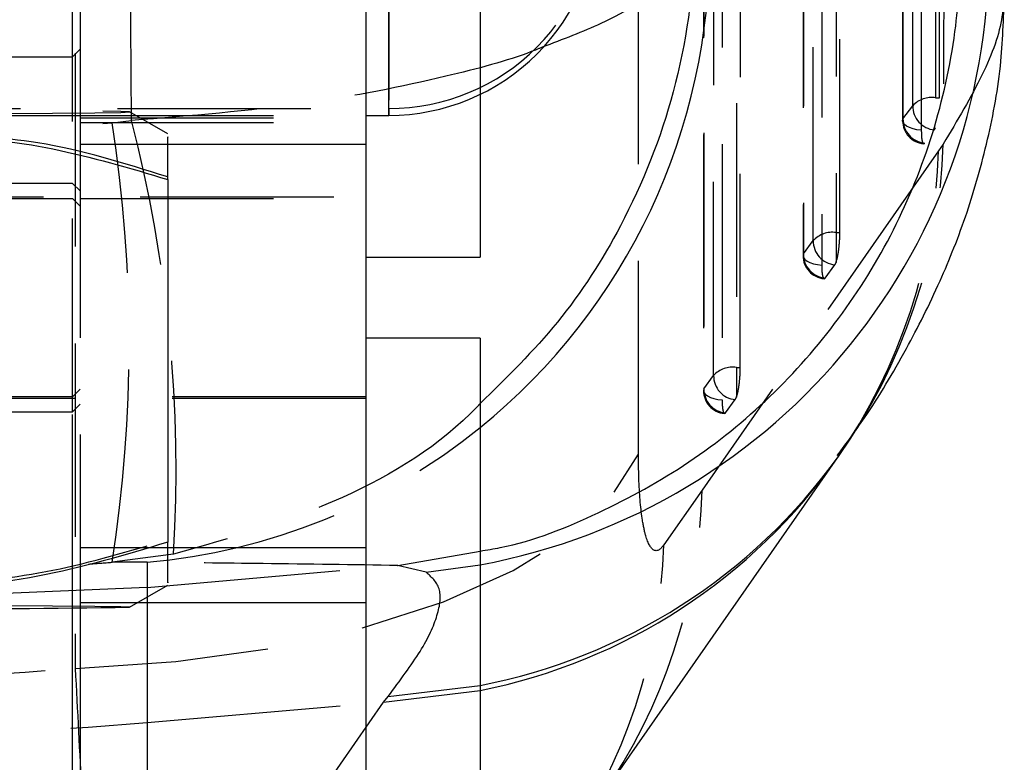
# Model space of a CAD drawing. Extents: x 74 to 804, y 24 to 525.
# Tile 18 of 22: x 440 to 452, y 469 to 478. Entities that reach past the tile are written whole.
import ezdxf

# ---------------------------------------------------------------- set-up
doc = ezdxf.new("R2010")
doc.units = 0
doc.header["$LTSCALE"] = 2
doc.linetypes.add('HIDDEN', pattern=[1.905, 1.27, -0.635])
doc.layers.get('0').update_dxf_attribs({"linetype": 'CONTINUOUS'})

msp = doc.modelspace()

# ---------------------------------------------------------------- linework, layer by layer
at = {"color": 7, "linetype": 'HIDDEN'}
for p, q in [((451.592846, 477.43886), (451.592632, 494.579393)), ((451.109371, 494.166832), (451.109483, 477.13669)), ((450.286563, 475.668773), (450.287405, 491.687719)), ((449.804174, 491.27518), (449.803197, 475.366622)), ((448.980164, 473.898686), (448.982364, 488.796044)), ((448.499175, 488.383539), (448.496781, 473.596565)), ((447.64381, 472.758364), (447.641493, 484.644271)), ((445.567963, 483.282942), (445.567963, 477.482162)), ((440.217964, 473.314192), (440.217964, 479.946692)), ((444.367964, 479.946692), (444.367964, 477.296717)), ((440.217964, 477.976315), (440.317964, 478.076316)), ((438.817964, 477.976315), (440.217964, 477.976315)), ((451.542488, 477.43886), (451.592846, 477.43886)), ((425.567964, 477.296717), (444.367964, 477.296717)), ((444.367964, 477.296717), (444.367964, 477.206536)), ((451.114329, 477.159571), (451.242896, 477.333792)), ((440.317964, 477.206536), (444.067964, 477.206536)), ((440.317964, 477.176148), (444.067964, 477.176148)), ((441.467964, 476.963069), (440.967781, 477.251839)), ((440.317964, 477.114361), (444.067964, 477.114361)), ((440.738892, 477.108173), (440.993336, 477.138616)), ((451.527574, 477.016468), (451.542488, 477.047246)), ((440.317964, 476.827197), (440.317964, 471.533544)), ((451.641847, 476.83008), (451.579944, 476.741988)), ((451.579944, 476.741988), (448.479112, 472.288586)), ((440.217964, 476.314191), (438.817964, 476.314191)), ((440.317964, 476.214193), (440.217964, 476.314191)), ((425.867963, 476.139192), (444.067964, 476.139192)), ((438.817964, 476.114191), (440.217964, 476.114191)), ((440.217964, 476.114191), (440.317964, 476.014193)), ((440.317964, 476.114191), (444.067964, 476.114191)), ((450.236198, 475.668773), (450.236198, 475.277212)), ((450.236198, 475.668773), (450.286563, 475.668773)), ((449.808033, 475.389507), (449.936609, 475.563724)), ((450.092686, 475.07216), (450.221264, 475.246381)), ((450.221264, 475.246381), (450.236198, 475.277212)), ((448.929789, 473.898686), (448.929789, 473.507203)), ((448.929789, 473.898686), (448.980164, 473.898686)), ((448.501609, 473.61945), (448.630201, 473.793663)), ((440.317964, 473.614194), (440.217964, 473.514192)), ((444.067964, 473.489191), (425.867963, 473.489191)), ((440.217964, 473.514192), (438.817964, 473.514192)), ((440.217964, 473.314192), (440.317964, 473.41419)), ((444.067964, 473.514192), (440.317964, 473.514192)), ((448.78623, 473.302078), (448.914825, 473.476298)), ((448.914825, 473.476298), (448.929789, 473.507203)), ((438.817964, 473.314192), (440.217964, 473.314192)), ((440.217964, 470.738594), (440.217964, 473.314192)), ((448.479112, 472.288586), (447.976571, 471.5687)), ((440.317964, 471.533544), (440.317964, 470.814191)), ((440.317964, 471.533544), (441.467964, 471.533544)), ((444.488506, 471.299317), (445.567963, 471.488237)), ((441.543172, 471.447829), (440.738892, 471.3418)), ((441.197865, 471.340761), (440.738892, 471.3418)), ((441.197865, 471.340761), (441.197865, 471.011419)), ((441.197865, 471.011419), (444.482504, 471.298788)), ((444.482504, 471.298788), (444.488506, 471.299317)), ((444.85715, 471.210137), (444.482504, 471.298788)), ((444.85715, 471.210137), (445.567963, 471.308161)), ((441.197865, 471.011419), (435.853638, 470.778085)), ((441.197865, 471.011419), (441.197865, 469.240055)), ((440.317964, 470.814191), (440.317964, 470.739443)), ((440.317964, 470.814191), (441.076403, 470.814191)), ((444.360464, 469.581492), (445.567963, 469.725061)), ((444.298563, 469.503272), (445.567963, 469.657879)), ((444.298563, 469.503272), (444.360464, 469.581492)), ((441.197865, 469.240055), (444.298563, 469.503272)), ((441.197865, 465.051558), (444.298563, 469.503272)), ((441.197865, 469.240055), (441.197865, 465.051558))]:
    msp.add_line(p, q, dxfattribs=at)
at = {"color": 7, "linetype": 'CONTINUOUS'}
for p, q in [((440.317964, 479.813673), (440.317964, 476.827197)), ((444.067964, 479.813673), (444.067964, 476.827197)), ((444.367964, 477.206536), (444.367964, 479.856506)), ((445.567963, 477.482162), (445.567963, 475.34544)), ((429.617963, 477.206536), (440.317964, 477.206536)), ((444.067964, 477.206536), (444.367964, 477.206536)), ((440.317964, 476.827197), (444.067964, 476.827197)), ((444.067964, 476.827197), (444.067964, 471.533544)), ((441.467964, 476.365481), (441.467964, 471.603993)), ((444.067964, 475.34544), (445.567963, 475.34544)), ((445.567963, 474.282943), (444.067964, 474.282943)), ((445.567963, 474.282943), (445.567963, 468.192767)), ((444.067964, 471.533544), (444.067964, 470.814191)), ((440.967781, 470.751479), (441.467964, 471.040249)), ((440.217964, 464.314193), (440.217964, 470.738594)), ((440.317964, 470.739443), (440.317964, 463.452237)), ((441.076403, 470.814191), (444.067964, 470.814191)), ((444.067964, 470.814191), (444.067964, 463.452237))]:
    msp.add_line(p, q, dxfattribs=at)
at = {"color": 8, "linetype": 'CONTINUOUS'}
msp.add_line((441.467964, 471.533544), (444.067964, 471.533544), dxfattribs=at)
at = {"color": 7, "linetype": 'HIDDEN', "flags": 128}
for points in [[(451.242896, 477.333792), (451.242891, 477.88642), (451.242863, 480.096929), (451.242764, 488.938976), (451.242706, 494.47431)], [(451.542305, 494.579393), (451.542391, 485.97746), (451.542488, 477.43886)], [(451.114236, 494.189698), (451.114238, 493.63707), (451.114249, 491.426561), (451.114296, 482.584514), (451.114329, 477.159571)], [(451.354599, 494.041331), (451.354601, 493.488703), (451.354603, 491.27819), (451.354623, 482.436135), (451.35464, 477.011193)], [(450.237083, 491.687719), (450.236633, 483.646568), (450.236198, 475.668773)], [(449.936609, 475.563724), (449.936638, 476.116352), (449.936757, 478.326861), (449.937239, 487.168904), (449.937484, 491.582651)], [(449.809028, 491.298039), (449.808992, 490.745414), (449.808852, 488.534901), (449.808297, 479.692858), (449.808033, 475.389507)], [(450.049399, 491.14966), (450.049361, 490.597032), (450.049211, 488.386519), (450.048618, 479.544465), (450.048334, 475.24111)], [(448.93205, 488.796044), (448.93091, 481.315665), (448.929789, 473.898686)], [(448.630201, 473.793663), (448.630284, 474.346291), (448.630615, 476.5568), (448.631949, 485.39884), (448.63245, 488.690995)], [(448.504018, 488.406386), (448.503927, 487.853758), (448.503565, 485.643249), (448.502124, 476.801213), (448.501609, 473.61945)], [(448.744404, 488.257989), (448.74431, 487.705361), (448.743932, 485.494848), (448.74243, 476.652797), (448.741893, 473.471027)], [(440.252021, 481.833525), (440.253593, 475.843165), (440.255152, 469.948694)], [(434.967964, 477.22457), (436.138506, 477.225091), (437.264064, 477.22663), (438.301385, 477.22913), (439.210604, 477.232497), (439.956781, 477.236595), (440.511241, 477.241274), (440.852675, 477.246348), (440.967964, 477.251627), (440.852675, 477.256905), (440.511241, 477.261979), (439.956781, 477.266658), (439.210604, 477.270756), (438.301385, 477.27412), (437.264064, 477.276623), (436.138506, 477.278162), (434.967964, 477.27868), (433.797422, 477.278162), (432.671863, 477.276623), (431.634542, 477.27412), (430.725323, 477.270756), (429.979146, 477.266658), (429.424687, 477.261979), (429.083252, 477.256905), (428.967964, 477.251627), (429.083252, 477.246348), (429.424687, 477.241274), (429.979146, 477.236595), (430.725323, 477.232497), (431.634542, 477.22913), (432.671863, 477.22663), (433.797422, 477.225091), (434.967964, 477.22457)], [(451.35464, 477.011193), (451.298079, 477.018364), (451.245879, 477.02999), (451.200003, 477.045637), (451.162182, 477.064706), (451.133839, 477.086488), (451.116039, 477.110162), (451.109453, 477.134831), (451.114329, 477.159571)], [(449.808033, 475.389507), (449.803155, 475.364763), (449.809738, 475.340094), (449.827537, 475.31642), (449.855879, 475.294638), (449.893699, 475.275561), (449.939572, 475.259915), (449.991773, 475.248285), (450.048334, 475.24111)], [(448.501609, 473.61945), (448.496729, 473.59471), (448.50331, 473.570038), (448.521105, 473.546363), (448.549445, 473.524574), (448.587264, 473.505497), (448.633135, 473.489847), (448.685333, 473.478209), (448.741893, 473.471027)], [(440.255152, 469.948694), (441.574008, 470.036782), (442.840979, 470.215011), (444.021812, 470.478565), (445.084583, 470.820311), (446.000558, 471.231017), (446.744974, 471.699577), (447.297706, 472.213324), (447.64381, 472.758364)], [(440.967781, 470.751479), (440.967964, 470.751692), (440.852675, 470.75697), (440.511241, 470.762044), (439.956781, 470.766723), (439.210604, 470.770825), (438.301385, 470.774189), (437.264064, 470.776688), (436.138506, 470.778227), (434.967964, 470.778748), (433.797422, 470.778227), (432.671863, 470.776688), (431.634542, 470.774189), (430.725323, 470.770825), (429.979146, 470.766723), (429.424687, 470.762044), (429.083252, 470.75697), (428.967964, 470.751692), (428.968147, 470.751479)]]:
    msp.add_lwpolyline(points, dxfattribs=at)
at = {"color": 7, "linetype": 'CONTINUOUS', "flags": 128}
msp.add_lwpolyline([(447.152702, 468.258768), (447.525697, 468.794152), (450.254108, 472.711515)], dxfattribs=at)
at = {"color": 7, "linetype": 'HIDDEN'}
for centre, radius, start, end in [((444.367978, 480.046703), 2.749985, 269.9996912, 359.9997267), ((451.494611, 477.095713), 0.346471, 82.0572557, 136.5947322), ((451.555617, 477.327983), 0.312775, 178.9358647, 264.8559067), ((451.427056, 477.153767), 0.31278, 178.9367667, 264.8546321), ((422.374938, 474.224987), 18.58891, 351.0772587, 8.9227413), ((423.366793, 472.563608), 18.210594, 356.4872383, 14.5501817), ((451.413921, 477.136692), 0.3045, 180.0003663, 264.6713324), ((444.189055, 477.048563), 7.455994, 324.6171936, 358.3208224), ((444.147838, 476.953443), 7.435113, 325.2276338, 358.3702866), ((450.188308, 475.325626), 0.346472, 82.0550568, 136.5908093), ((450.249335, 475.5579), 0.312781, 178.9330776, 264.8510645), ((450.107623, 475.366605), 0.3045, 179.9964669, 264.6765531), ((450.120759, 475.383678), 0.31278, 178.932281, 264.8506334), ((448.881872, 473.555562), 0.346454, 82.0501354, 136.5870705), ((448.94292, 473.787807), 0.312773, 178.9272059, 264.8464018), ((448.801197, 473.596518), 0.3045, 179.9906969, 264.6705967), ((448.814332, 473.613591), 0.312778, 178.9266337, 264.8450777), ((440.486164, 479.381622), 8.072297, 275.0581006, 309.0158776), ((441.047438, 472.501472), 7.434723, 325.2191415, 358.3591661), ((440.539007, 471.784027), 7.440681, 325.0895243, 358.3416798), ((434.987757, 542.402464), 73.425497, 265.14829901, 274.85170099)]:
    msp.add_arc(centre, radius, start, end, dxfattribs=at)
at = {"color": 7, "linetype": 'CONTINUOUS'}
for centre, radius, start, end in [((444.367978, 479.956521), 2.749985, 269.9996912, 359.9997267), ((436.460283, 807.735775), 337.014441, 269.74629019, 270.76634195)]:
    msp.add_arc(centre, radius, start, end, dxfattribs=at)
at = {"color": 8, "linetype": 'CONTINUOUS'}
for centre, radius, start, end in [((444.088673, 479.322636), 8.149853, 280.4578013, 1.6401736), ((440.446676, 479.425922), 8.131576, 309.0355589, 0.5637542), ((444.139097, 477.136112), 7.547538, 280.9128417, 324.2949294), ((444.091596, 477.046096), 7.534282, 281.3004171, 324.892784)]:
    msp.add_arc(centre, radius, start, end, dxfattribs=at)
at = {"color": 7, "linetype": 'HIDDEN'}
for centre, major_axis, ratio, start_param, end_param in [((434.987757, 541.795475), (71.253, 0), 0.910825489, 4.631044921, 4.793191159), ((434.987757, 541.795475), (71.253, 0), 0.992018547, 4.788822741, 4.793191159), ((434.987757, 545.352934), (0, 75.611128), 0.942361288, 3.067468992, 3.215585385)]:
    msp.add_ellipse(centre, major_axis=major_axis, ratio=ratio, start_param=start_param, end_param=end_param, dxfattribs=at)
for points, knots in [([(440.993336, 477.138616), (440.965462, 480.499494), (440.909752, 487.216693), (440.868126, 493.933996), (440.847327, 497.290369)], [0, 0, 0, 0, 0.500339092, 1, 1, 1, 1]), ([(451.707878, 495.400503), (451.699259, 492.802178), (451.678737, 486.615327), (451.655389, 480.422229), (451.641847, 476.83008)], [0, 0, 0, 0, 0.419975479, 1, 1, 1, 1]), ([(452.425931, 478.850711), (452.428181, 478.738087), (452.434388, 478.427379), (452.196305, 477.761249), (451.826665, 477.140468), (451.641847, 476.83008)], [0, 0, 0, 0, 0.2213583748, 0.6106833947, 1, 1, 1, 1]), ([(446.379774, 478.100307), (446.333017, 478.081053), (445.985935, 477.938127), (444.979075, 477.671554), (443.251711, 477.321908), (441.767801, 477.201472), (440.993336, 477.138616)], [0, 0, 0, 0, 0.038245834, 0.283901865, 0.626262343, 1, 1, 1, 1]), ([(441.467964, 476.399325), (440.904018, 476.575983), (439.872994, 476.898956), (438.806727, 476.940373), (438.323684, 476.959135)], [0, 0, 0, 0, 0.54697672, 1, 1, 1, 1]), ([(451.35464, 477.011193), (451.355255, 476.981646), (451.356484, 476.922555), (451.365681, 476.85962), (451.37538, 476.843921), (451.380229, 476.83607)], [0, 0, 0, 0, 0.3333348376, 0.6666502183, 1, 1, 1, 1]), ([(451.386091, 476.837397), (451.389682, 476.836466), (451.393847, 476.835387), (451.398381, 476.841417), (451.399005, 476.842247)], [0, 0, 0, 0, 0.862419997, 1, 1, 1, 1]), ([(450.236198, 475.277212), (450.242405, 475.297496), (450.254822, 475.338072), (450.270615, 475.430636), (450.281798, 475.5333), (450.286179, 475.615259), (450.286484, 475.657754), (450.286563, 475.668773)], [0, 0, 0, 0, 0.2321043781, 0.4643011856, 0.6943582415, 0.9207432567, 1, 1, 1, 1]), ([(450.048334, 475.24111), (450.048338, 475.238584), (450.048396, 475.205254), (450.050989, 475.147078), (450.060268, 475.085623), (450.070217, 475.07188), (450.075191, 475.065008)], [0, 0, 0, 0, 0.026601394, 0.351080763, 0.675536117, 1, 1, 1, 1]), ([(450.079747, 475.06677), (450.083825, 475.066335), (450.088027, 475.065886), (450.092553, 475.071981), (450.092686, 475.07216)], [0, 0, 0, 0, 0.970553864, 1, 1, 1, 1]), ([(448.929789, 473.507203), (448.935998, 473.527501), (448.948418, 473.568107), (448.964212, 473.660694), (448.975399, 473.763371), (448.979777, 473.845265), (448.980084, 473.887715), (448.980164, 473.898686)], [0, 0, 0, 0, 0.2321663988, 0.4644469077, 0.6945926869, 0.9210621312, 1, 1, 1, 1]), ([(445.567963, 473.424159), (445.556433, 473.411933), (445.05976, 472.885316), (443.734637, 472.063704), (442.294704, 471.659035), (441.543172, 471.447829)], [0, 0, 0, 0, 0.011235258, 0.4839426, 1, 1, 1, 1]), ([(448.741893, 473.471027), (448.741897, 473.468458), (448.741953, 473.435078), (448.744551, 473.376883), (448.753827, 473.315479), (448.76378, 473.301764), (448.768756, 473.294906)], [0, 0, 0, 0, 0.027042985, 0.351350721, 0.675687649, 1, 1, 1, 1]), ([(448.773288, 473.296676), (448.777363, 473.296237), (448.781554, 473.295786), (448.786105, 473.301909), (448.78623, 473.302078)], [0, 0, 0, 0, 0.972556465, 1, 1, 1, 1]), ([(447.976571, 471.5687), (447.975364, 471.566993), (447.929733, 471.502459), (447.841715, 471.458287), (447.750196, 471.62048), (447.68381, 471.93515), (447.649071, 472.303632), (447.645199, 472.638303), (447.64381, 472.758364)], [0, 0, 0, 0, 0.0066621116, 0.2518137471, 0.4971863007, 0.6319883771, 0.8679784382, 1, 1, 1, 1]), ([(434.967964, 471.654758), (435.532112, 471.48561), (436.672643, 471.143647), (438.362499, 471.015224), (439.977904, 471.193048), (440.968252, 471.488671), (441.467964, 471.637838)], [0, 0, 0, 0, 0.264602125, 0.53494207, 0.765340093, 1, 1, 1, 1]), ([(444.488506, 471.299317), (443.901774, 471.307446), (442.818458, 471.322456), (441.70724, 471.335007), (441.197865, 471.340761)], [0, 0, 0, 0, 0.541606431, 1, 1, 1, 1]), ([(444.360464, 469.581492), (444.513943, 469.786674), (444.820906, 470.197042), (445.03135, 470.665194), (445.069275, 471.023572), (444.927861, 471.147947), (444.85715, 471.210137)], [0, 0, 0, 0, 0.245832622, 0.491671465, 0.745823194, 1, 1, 1, 1]), ([(440.255152, 469.948694), (440.283674, 469.392835), (440.33778, 468.338387), (440.410688, 467.002825), (440.47756, 465.853049), (440.535799, 464.951811), (440.582801, 464.334038), (440.61535, 464.019739), (440.633997, 463.985941), (440.631828, 464.213274), (440.630743, 464.326941)], [0, 0, 0, 0, 0.132849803, 0.252012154, 0.371175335, 0.506325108, 0.628859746, 0.751395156, 0.875697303, 1, 1, 1, 1])]:
    msp.add_open_spline(points, degree=3, knots=knots, dxfattribs=at)
at = {"color": 7, "linetype": 'CONTINUOUS'}
for points, knots in [([(445.567963, 471.488237), (445.655944, 471.502533), (446.192692, 471.589749), (447.129827, 471.967154), (448.327105, 472.623871), (449.394099, 473.488434), (450.299438, 474.518622), (451.023065, 475.685613), (451.537357, 476.959505), (451.817699, 478.226887), (451.87643, 479.132371), (451.865622, 479.580073), (451.863995, 479.647428)], [0, 0, 0, 0, 0.023972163, 0.146248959, 0.268525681, 0.390802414, 0.513079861, 0.635357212, 0.75763552, 0.879913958, 0.981933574, 1, 1, 1, 1]), ([(450.252996, 472.741228), (450.374021, 472.904506), (450.694606, 473.337016), (451.137601, 474.085186), (451.590779, 474.976574), (451.956862, 475.893069), (452.233881, 476.863117), (452.417769, 477.845505), (452.43552, 478.535278), (452.443615, 478.849828)], [0, 0, 0, 0, 0.116546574, 0.3087226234, 0.4744228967, 0.6215474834, 0.7580514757, 0.8896665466, 1, 1, 1, 1]), ([(434.967964, 476.34856), (435.532112, 476.517708), (436.672643, 476.859672), (438.362499, 476.988095), (439.977904, 476.810271), (440.968252, 476.514647), (441.467964, 476.365481)], [0, 0, 0, 0, 0.2646021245, 0.5349420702, 0.7653400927, 1, 1, 1, 1]), ([(441.467964, 476.365481), (441.467964, 476.435533), (441.467964, 476.676748), (441.467964, 476.938995), (441.467964, 476.9263), (441.467964, 476.921547)], [0, 0, 0, 0, 0.203856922, 0.701953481, 1, 1, 1, 1]), ([(450.253872, 472.711049), (450.259324, 472.718941), (450.267075, 472.730161), (450.272938, 472.73817), (450.274678, 472.740546)], [0, 0, 0, 0, 0.70336704, 1, 1, 1, 1]), ([(441.467964, 471.603993), (440.903816, 471.434846), (439.763289, 471.092883), (438.073424, 470.964459), (436.458028, 471.142282), (435.467676, 471.437907), (434.967964, 471.587073)], [0, 0, 0, 0, 0.264602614, 0.534942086, 0.765340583, 1, 1, 1, 1]), ([(441.467964, 471.080825), (441.467964, 471.073847), (441.467964, 471.053117), (441.467964, 471.298934), (441.467964, 471.536287), (441.467964, 471.603993)], [0, 0, 0, 0, 0.266122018, 0.790658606, 1, 1, 1, 1])]:
    msp.add_open_spline(points, degree=3, knots=knots, dxfattribs=at)
at = {"color": 8, "linetype": 'CONTINUOUS'}
for points, knots in [([(448.379094, 479.491513), (448.37898, 479.485565), (448.366329, 478.82323), (448.183951, 477.531754), (447.518098, 475.852117), (446.635047, 474.47087), (445.919614, 473.769096), (445.567963, 473.424159)], [0, 0, 0, 0, 0.002638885, 0.293853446, 0.569945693, 0.788619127, 1, 1, 1, 1]), ([(448.379094, 479.491513), (448.378572, 479.489801), (448.320533, 479.299084), (448.042755, 478.927855), (447.322083, 478.456342), (446.649366, 478.202168), (446.379774, 478.100307)], [0, 0, 0, 0, 0.003496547, 0.38943081, 0.755313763, 1, 1, 1, 1])]:
    msp.add_open_spline(points, degree=3, knots=knots, dxfattribs=at)

doc.saveas('drawing.dxf')
